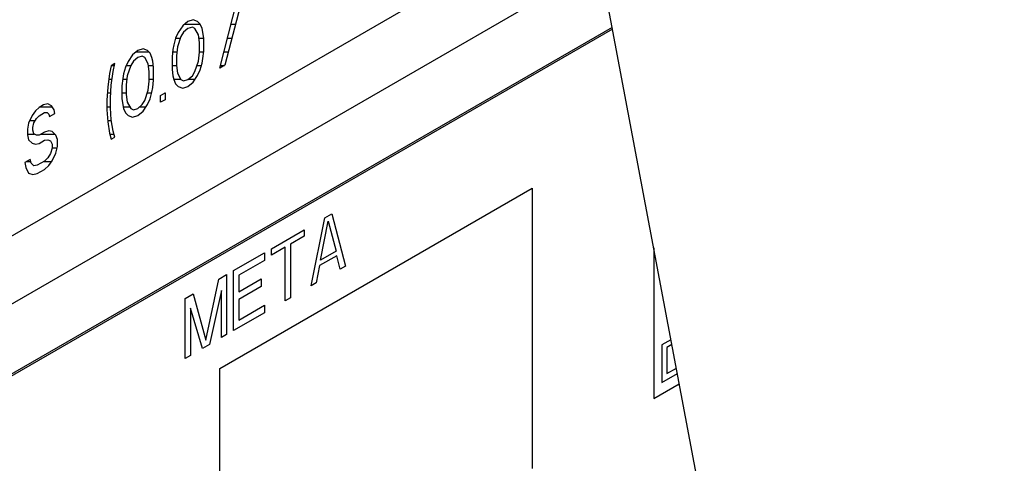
# Model space of a CAD drawing. Header units: millimetres. Extents: x 0 to 5600, y -1552 to 3960.
# Tile 182 of 199: x 4843 to 4884, y 2656 to 2674. Entities that reach past the tile are written whole.
import ezdxf

# ---------------------------------------------------------------- set-up
doc = ezdxf.new("R2010")
doc.units = ezdxf.units.MM
doc.header["$LTSCALE"] = 308
doc.layers.get('0').update_dxf_attribs({"linetype": 'CONTINUOUS'})
doc.layers.add('03___PRT_ALL_CURVES', color=7, linetype='CONTINUOUS')
doc.layers.add('06___PRT_ALL_SURFS', color=7, linetype='CONTINUOUS')

msp = doc.modelspace()

# ---------------------------------------------------------------- linework, layer by layer
at = {"color": 7, "linetype": 'Continuous'}
for p, q in [((4811.71, 2647.073), (4866.648, 2678.791)), ((4582.511, 2511.969), (4867.12, 2676.287)), ((4852.542, 2674.958), (4851.824, 2672.172)), ((4851.609, 2672.048), (4852.327, 2674.833)), ((4867.606, 2673.71), (4811.639, 2641.398)), ((4850.101, 2673.774), (4849.921, 2673.501)), ((4850.316, 2673.955), (4850.101, 2673.774)), ((4850.316, 2673.673), (4850.137, 2673.512)), ((4850.532, 2674.023), (4850.316, 2673.955)), ((4850.496, 2673.72), (4850.316, 2673.673)), ((4850.603, 2673.669), (4850.496, 2673.72)), ((4850.711, 2673.957), (4850.532, 2674.023)), ((4850.747, 2673.413), (4850.603, 2673.669)), ((4850.819, 2673.85), (4850.711, 2673.957)), ((4850.891, 2673.665), (4850.819, 2673.85)), ((4850.927, 2673.517), (4850.891, 2673.665)), ((4867.619, 2673.636), (4811.71, 2641.357)), ((4849.814, 2673.269), (4849.742, 2673.002)), ((4849.921, 2673.501), (4849.814, 2673.269)), ((4850.029, 2673.337), (4849.885, 2672.916)), ((4850.137, 2673.512), (4850.029, 2673.337)), ((4850.783, 2673.095), (4850.747, 2673.413)), ((4850.963, 2673.255), (4850.927, 2673.517)), ((4850.963, 2672.747), (4850.963, 2673.255)), ((4848.485, 2672.841), (4848.269, 2672.773)), ((4848.664, 2672.775), (4848.485, 2672.841)), ((4849.742, 2673.002), (4849.706, 2672.812)), ((4849.885, 2672.916), (4849.849, 2672.556)), ((4850.783, 2672.7), (4850.783, 2673.095)), ((4848.054, 2672.592), (4847.874, 2672.319)), ((4848.269, 2672.773), (4848.054, 2672.592)), ((4848.269, 2672.491), (4848.09, 2672.331)), ((4848.449, 2672.538), (4848.269, 2672.491)), ((4848.557, 2672.487), (4848.449, 2672.538)), ((4848.7, 2672.231), (4848.557, 2672.487)), ((4848.772, 2672.668), (4848.664, 2672.775)), ((4848.844, 2672.484), (4848.772, 2672.668)), ((4848.88, 2672.335), (4848.844, 2672.484)), ((4849.706, 2672.812), (4849.67, 2672.509)), ((4849.67, 2672.509), (4849.67, 2672.001)), ((4849.849, 2672.556), (4849.849, 2672.161)), ((4850.747, 2672.34), (4850.783, 2672.7)), ((4850.891, 2672.254), (4850.927, 2672.444)), ((4850.927, 2672.444), (4850.963, 2672.747)), ((4847.192, 2672.151), (4847.12, 2671.827)), ((4847.336, 2672.234), (4847.192, 2672.151)), ((4847.264, 2671.91), (4847.336, 2672.234)), ((4847.767, 2672.088), (4847.695, 2671.82)), ((4847.874, 2672.319), (4847.767, 2672.088)), ((4847.982, 2672.156), (4847.839, 2671.734)), ((4848.09, 2672.331), (4847.982, 2672.156)), ((4848.736, 2671.913), (4848.7, 2672.231)), ((4848.916, 2672.074), (4848.88, 2672.335)), ((4848.916, 2671.565), (4848.916, 2672.074)), ((4849.849, 2672.161), (4849.885, 2671.843)), ((4850.603, 2671.919), (4850.747, 2672.34)), ((4850.819, 2671.987), (4850.891, 2672.254)), ((4851.824, 2672.172), (4851.609, 2672.048)), ((4847.12, 2671.827), (4847.049, 2671.278)), ((4847.192, 2671.361), (4847.264, 2671.91)), ((4847.695, 2671.82), (4847.659, 2671.63)), ((4847.839, 2671.734), (4847.803, 2671.374)), ((4848.736, 2671.518), (4848.736, 2671.913)), ((4849.67, 2672.001), (4849.706, 2671.739)), ((4849.706, 2671.739), (4849.742, 2671.591)), ((4849.885, 2671.843), (4850.029, 2671.587)), ((4850.316, 2671.583), (4850.496, 2671.744)), ((4850.496, 2671.744), (4850.603, 2671.919)), ((4850.532, 2671.482), (4850.711, 2671.755)), ((4850.711, 2671.755), (4850.819, 2671.987)), ((4847.049, 2671.278), (4847.013, 2670.749)), ((4847.156, 2670.832), (4847.192, 2671.361)), ((4847.659, 2671.63), (4847.623, 2671.327)), ((4847.623, 2671.327), (4847.623, 2670.819)), ((4847.803, 2671.374), (4847.803, 2670.979)), ((4848.7, 2671.159), (4848.736, 2671.518)), ((4848.844, 2671.072), (4848.88, 2671.262)), ((4848.88, 2671.262), (4848.916, 2671.565)), ((4849.742, 2671.591), (4849.814, 2671.406)), ((4849.814, 2671.406), (4849.921, 2671.299)), ((4849.921, 2671.299), (4850.101, 2671.233)), ((4850.029, 2671.587), (4850.137, 2671.536)), ((4850.101, 2671.233), (4850.316, 2671.301)), ((4850.137, 2671.536), (4850.316, 2671.583)), ((4850.316, 2671.301), (4850.532, 2671.482)), ((4847.803, 2670.979), (4847.839, 2670.661)), ((4848.557, 2670.737), (4848.7, 2671.159)), ((4848.772, 2670.805), (4848.844, 2671.072)), ((4849.203, 2670.941), (4849.383, 2671.044)), ((4849.203, 2670.659), (4849.203, 2670.941)), ((4849.383, 2671.044), (4849.383, 2670.762)), ((4844.248, 2670.451), (4844.104, 2670.312)), ((4844.427, 2670.555), (4844.248, 2670.451)), ((4844.607, 2670.602), (4844.427, 2670.555)), ((4844.751, 2670.516), (4844.607, 2670.602)), ((4844.858, 2670.352), (4844.751, 2670.516)), ((4847.013, 2670.749), (4847.013, 2670.354)), ((4847.156, 2670.437), (4847.156, 2670.832)), ((4847.192, 2669.949), (4847.156, 2670.437)), ((4847.623, 2670.819), (4847.659, 2670.558)), ((4847.659, 2670.558), (4847.695, 2670.409)), ((4847.839, 2670.661), (4847.982, 2670.405)), ((4848.269, 2670.402), (4848.449, 2670.562)), ((4848.449, 2670.562), (4848.557, 2670.737)), ((4848.485, 2670.3), (4848.664, 2670.573)), ((4848.664, 2670.573), (4848.772, 2670.805)), ((4849.383, 2670.762), (4849.203, 2670.659)), ((4843.961, 2670.116), (4843.817, 2669.807)), ((4844.104, 2670.312), (4843.961, 2670.116)), ((4844.14, 2669.994), (4844.248, 2670.112)), ((4844.248, 2670.112), (4844.463, 2670.237)), ((4844.463, 2670.237), (4844.571, 2670.243)), ((4844.571, 2670.243), (4844.643, 2670.171)), ((4844.643, 2670.171), (4844.679, 2670.079)), ((4844.679, 2670.079), (4844.894, 2670.203)), ((4844.894, 2670.203), (4844.858, 2670.352)), ((4847.013, 2670.354), (4847.049, 2669.866)), ((4847.695, 2670.409), (4847.767, 2670.224)), ((4847.767, 2670.224), (4847.874, 2670.117)), ((4847.874, 2670.117), (4848.054, 2670.052)), ((4847.982, 2670.405), (4848.09, 2670.355)), ((4848.054, 2670.052), (4848.269, 2670.12)), ((4848.09, 2670.355), (4848.269, 2670.402)), ((4848.269, 2670.12), (4848.485, 2670.3)), ((4843.817, 2669.807), (4843.781, 2669.561)), ((4843.996, 2669.629), (4844.032, 2669.819)), ((4843.996, 2669.516), (4843.996, 2669.629)), ((4844.032, 2669.819), (4844.14, 2669.994)), ((4847.049, 2669.866), (4847.12, 2669.4)), ((4847.264, 2669.483), (4847.192, 2669.949)), ((4843.781, 2669.561), (4843.781, 2669.335)), ((4843.781, 2669.335), (4843.817, 2669.13)), ((4844.032, 2669.367), (4843.996, 2669.516)), ((4844.14, 2669.316), (4844.032, 2669.367)), ((4844.248, 2669.322), (4844.14, 2669.316)), ((4844.463, 2669.446), (4844.248, 2669.322)), ((4844.643, 2669.494), (4844.463, 2669.446)), ((4844.786, 2669.464), (4844.643, 2669.494)), ((4844.93, 2669.321), (4844.786, 2669.464)), ((4845.002, 2669.136), (4844.93, 2669.321)), ((4847.12, 2669.4), (4847.192, 2669.159)), ((4847.192, 2669.159), (4847.336, 2669.242)), ((4847.336, 2669.242), (4847.264, 2669.483)), ((4843.817, 2669.13), (4843.961, 2668.987)), ((4843.961, 2668.987), (4844.104, 2668.957)), ((4844.104, 2668.957), (4844.248, 2668.983)), ((4844.248, 2668.983), (4844.463, 2669.108)), ((4844.463, 2669.108), (4844.607, 2669.134)), ((4844.607, 2669.134), (4844.715, 2669.083)), ((4844.715, 2669.083), (4844.786, 2668.955)), ((4844.786, 2668.955), (4844.786, 2668.786)), ((4844.93, 2668.587), (4845.002, 2668.854)), ((4845.002, 2668.854), (4845.002, 2669.136)), ((4844.715, 2668.575), (4844.607, 2668.4)), ((4844.786, 2668.786), (4844.715, 2668.575)), ((4844.786, 2668.278), (4844.93, 2668.587)), ((4843.889, 2668.324), (4843.673, 2668.2)), ((4843.673, 2668.2), (4843.709, 2667.995)), ((4843.925, 2668.176), (4843.889, 2668.324)), ((4844.032, 2668.068), (4843.925, 2668.176)), ((4844.176, 2668.095), (4844.032, 2668.068)), ((4844.463, 2668.261), (4844.176, 2668.095)), ((4844.607, 2668.4), (4844.463, 2668.261)), ((4844.463, 2667.922), (4844.643, 2668.082)), ((4844.643, 2668.082), (4844.786, 2668.278)), ((4843.709, 2667.995), (4843.817, 2667.775)), ((4843.817, 2667.775), (4843.996, 2667.709)), ((4843.996, 2667.709), (4844.176, 2667.756)), ((4844.176, 2667.756), (4844.463, 2667.922))]:
    msp.add_line(p, q, dxfattribs=at)
at = {"color": 2, "linetype": 'Continuous'}
for p, q in [((4850.179, 2673.84), (4850.823, 2673.84)), ((4852.071, 2673.84), (4852.254, 2673.84)), ((4849.818, 2673.28), (4850.009, 2673.28)), ((4850.762, 2673.28), (4850.959, 2673.28)), ((4851.927, 2673.28), (4852.11, 2673.28)), ((4848.206, 2672.72), (4848.72, 2672.72)), ((4849.695, 2672.72), (4849.866, 2672.72)), ((4850.783, 2672.72), (4850.959, 2672.72)), ((4851.782, 2672.72), (4851.966, 2672.72)), ((4847.207, 2672.16), (4847.319, 2672.16)), ((4847.8, 2672.16), (4847.985, 2672.16)), ((4848.708, 2672.16), (4848.904, 2672.16)), ((4849.67, 2672.16), (4849.85, 2672.16)), ((4850.686, 2672.16), (4850.865, 2672.16)), ((4851.638, 2672.16), (4851.803, 2672.16)), ((4847.091, 2671.6), (4847.223, 2671.6)), ((4847.655, 2671.6), (4847.825, 2671.6)), ((4848.736, 2671.6), (4848.916, 2671.6)), ((4849.739, 2671.6), (4850.022, 2671.6)), ((4850.334, 2671.6), (4850.609, 2671.6)), ((4847.032, 2671.04), (4847.17, 2671.04)), ((4847.623, 2671.04), (4847.803, 2671.04)), ((4848.66, 2671.04), (4848.835, 2671.04)), ((4849.374, 2671.04), (4849.383, 2671.04)), ((4844.297, 2670.48), (4844.774, 2670.48)), ((4847.013, 2670.48), (4847.156, 2670.48)), ((4847.678, 2670.48), (4847.94, 2670.48)), ((4848.357, 2670.48), (4848.603, 2670.48)), ((4843.869, 2669.92), (4844.095, 2669.92)), ((4847.045, 2669.92), (4847.197, 2669.92)), ((4843.781, 2669.36), (4844.048, 2669.36)), ((4844.313, 2669.36), (4844.891, 2669.36)), ((4847.132, 2669.36), (4847.301, 2669.36)), ((4844.786, 2668.8), (4844.987, 2668.8)), ((4843.742, 2668.24), (4843.909, 2668.24)), ((4844.427, 2668.24), (4844.758, 2668.24))]:
    msp.add_line(p, q, dxfattribs=at)
at = {"layer": '03___PRT_ALL_CURVES', "color": 4, "linetype": 'Continuous'}
for p, q in [((4851.622, 2659.802), (4864.35, 2667.151)), ((4864.35, 2667.151), (4864.35, 2655.72)), ((4855.895, 2665.943), (4856.176, 2666.106)), ((4856.176, 2666.106), (4856.738, 2663.98)), ((4855.333, 2663.17), (4855.895, 2665.943)), ((4855.72, 2664.226), (4856.035, 2665.816)), ((4856.035, 2665.816), (4856.351, 2664.591)), ((4853.719, 2664.687), (4855.053, 2665.457)), ((4855.053, 2665.457), (4855.053, 2665.196)), ((4855.053, 2665.196), (4854.491, 2664.872)), ((4854.491, 2664.872), (4854.491, 2662.683)), ((4852.174, 2663.795), (4853.438, 2664.525)), ((4853.438, 2664.525), (4853.438, 2664.212)), ((4854.28, 2664.751), (4853.719, 2664.426)), ((4853.719, 2664.426), (4853.719, 2664.687)), ((4854.28, 2662.562), (4854.28, 2664.751)), ((4856.351, 2664.591), (4855.72, 2664.226)), ((4869.3, 2664.718), (4869.3, 2658.577)), ((4853.438, 2664.212), (4852.385, 2663.604)), ((4856.387, 2664.403), (4855.684, 2663.998)), ((4856.527, 2663.859), (4856.387, 2664.403)), ((4851.577, 2663.451), (4851.893, 2663.633)), ((4851.893, 2663.633), (4851.893, 2661.183)), ((4852.174, 2661.346), (4852.174, 2663.795)), ((4855.684, 2663.998), (4855.544, 2663.291)), ((4856.738, 2663.98), (4856.527, 2663.859)), ((4851.051, 2660.958), (4851.577, 2663.451)), ((4852.385, 2663.604), (4852.385, 2662.926)), ((4852.385, 2662.926), (4853.297, 2663.453)), ((4853.297, 2663.453), (4853.297, 2663.141)), ((4855.544, 2663.291), (4855.333, 2663.17)), ((4850.208, 2662.66), (4850.524, 2662.843)), ((4850.524, 2662.843), (4851.051, 2660.958)), ((4851.683, 2662.99), (4851.191, 2660.778)), ((4851.683, 2661.062), (4851.683, 2662.99)), ((4853.297, 2663.141), (4852.385, 2662.614)), ((4850.208, 2660.211), (4850.208, 2662.66)), ((4852.385, 2662.614), (4852.385, 2661.78)), ((4854.491, 2662.683), (4854.28, 2662.562)), ((4850.419, 2662.261), (4850.419, 2660.332)), ((4850.91, 2660.616), (4850.419, 2662.261)), ((4853.438, 2662.075), (4852.174, 2661.346)), ((4852.385, 2661.78), (4853.438, 2662.388)), ((4853.438, 2662.388), (4853.438, 2662.075)), ((4851.893, 2661.183), (4851.683, 2661.062)), ((4870.005, 2660.977), (4869.632, 2660.762)), ((4851.191, 2660.778), (4850.91, 2660.616)), ((4869.632, 2660.762), (4869.632, 2659.235)), ((4870.041, 2660.785), (4869.83, 2660.664)), ((4869.83, 2660.664), (4869.83, 2659.594)), ((4850.419, 2660.332), (4850.208, 2660.211)), ((4851.622, 2648.371), (4851.622, 2659.802)), ((4869.632, 2659.235), (4870.264, 2659.6)), ((4869.83, 2659.594), (4870.223, 2659.821)), ((4869.3, 2658.577), (4870.344, 2659.18))]:
    msp.add_line(p, q, dxfattribs=at)
at = {"layer": '06___PRT_ALL_SURFS', "color": 7, "linetype": 'Continuous'}
msp.add_line((4908.336, 2457.558), (4845.404, 2791.532), dxfattribs=at)

doc.saveas('drawing.dxf')
